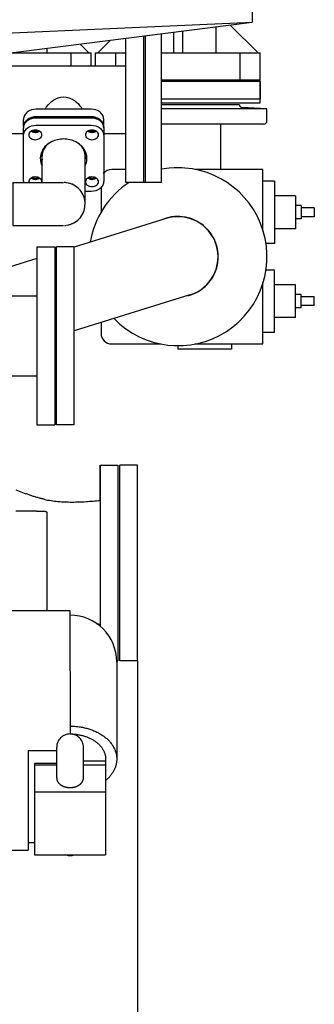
# Model space of a CAD drawing. Header units: millimetres. Extents: x 0 to 1189, y 0 to 841.
# Tile 136 of 147: x 816 to 829, y 71 to 115. Entities that reach past the tile are written whole.
import ezdxf
from ezdxf.enums import TextEntityAlignment as Align

# ---------------------------------------------------------------- set-up
doc = ezdxf.new("R2010")
doc.units = ezdxf.units.MM
doc.header["$LTSCALE"] = 65.395
doc.linetypes.add('PHANTOM', pattern=[0.8, 0.45, -0.05, 0.1, -0.05, 0.1, -0.05])
doc.layers.get('0').update_dxf_attribs({"linetype": 'CONTINUOUS'})
for name, color, linetype in [('0006_725700_27_SIMPLE1_X_PBL757', 7, 'CONTINUOUS'), ('25007_060000_TLKGS_KGS_V_ABL588', 7, 'CONTINUOUS'), ('25007_153202_13_ABL774', 7, 'CONTINUOUS'), ('25007_153202_13_T1_PBL781', 7, 'CONTINUOUS'), ('25007_153202_18_ABL709', 7, 'CONTINUOUS'), ('25007_153202_18_T3_PBL842', 7, 'CONTINUOUS'), ('BOGEN-S-3D-90-48_3X2_6_PBL762', 7, 'CONTINUOUS'), ('E1514-FF-DN65-PN16X2_PBL772', 7, 'CONTINUOUS'), ('EN1092-1-05A-DN65-PN16-4_PBL773', 7, 'CONTINUOUS'), ('links_4_VBL576', 7, 'CONTINUOUS'), ('N4011-C90X49_PBL771', 7, 'CONTINUOUS'), ('N4011-C90X49_PBL783', 7, 'CONTINUOUS'), ('N4251-B90X57_PBL782', 7, 'CONTINUOUS')]:
    doc.layers.add(name, color=color, linetype=linetype)
doc.styles.get("Standard").update_dxf_attribs({"font": 'txt', "width": 0.6})
doc.dimstyles.new('DIMSTYLE_2', dxfattribs={"dimtxt": 3.5, "dimasz": 3.5, "dimexe": 1.8, "dimexo": 0, "dimgap": 0.875, "dimtad": 1, "dimlfac": 25, "dimdsep": 46, "dimtxsty": 'STANDARD', "dimblk": '_FILLED', "dimblk1": '_FILLED', "dimblk2": '_FILLED', "dimcen": 0.09, "dimadec": 0, "dimazin": 0, "dimtp": 2, "dimtm": 2, "dimtfac": 1, "dimtofl": 0, "dimtmove": 0, "dimatfit": 3, "dimldrblk": '_FILLED', "dimfxl": 1, "dimtolj": 1, "dimarcsym": 0})

# ---------------------------------------------------------------- blocks, each defined once
blk = doc.blocks.new('_FILLED')
at = {"color": 0, "linetype": 'BYBLOCK'}
blk.add_solid([(0, 0), (-1, 0.167), (-1, -0.167)], dxfattribs=at)
blk = doc.blocks.new('*D6')
at = {"color": 2, "linetype": 'CONTINUOUS'}
for p, q in [((821.2, 86.448), (821.2, 27.8)), ((650, 71.6), (650, 27.8)), ((650, 29.6), (735.6, 29.6)), ((821.2, 29.6), (735.6, 29.6))]:
    blk.add_line(p, q, dxfattribs=at)
at = {"color": 2, "linetype": 'CONTINUOUS', "xscale": 3.5, "yscale": 3.5, "zscale": 3.5, "rotation": 180}
blk.add_blockref('_FILLED', (650, 29.6), dxfattribs=at)
at = {"color": 2, "linetype": 'CONTINUOUS', "xscale": 3.5, "yscale": 3.5, "zscale": 3.5}
blk.add_blockref('_FILLED', (821.2, 29.6), dxfattribs=at)
at = {"color": 2, "linetype": 'CONTINUOUS', "width": 0.690476}
blk.add_text('4280', height=3.5, dxfattribs=at).set_placement((735.6, 30.475), align=Align.CENTER)
blk = doc.blocks.new('BOGEN-S-3D-90-48_3X2_6_PBL762', base_point=(816.816, 106.99))
at = {"layer": 'BOGEN-S-3D-90-48_3X2_6_PBL762', "color": 7, "linetype": 'CONTINUOUS'}
for p, q in [((815.6, 107.956), (817.88, 107.956)), ((815.6, 107.956), (815.6, 106.024)), ((815.6, 106.024), (817.88, 106.024))]:
    blk.add_line(p, q, dxfattribs=at)
blk.add_arc((817.88, 106.99), 0.966, 279.0866, 88.2286, dxfattribs=at)
blk = doc.blocks.new('N4011-C90X49_PBL771', base_point=(817.88, 109.211))
at = {"layer": 'N4011-C90X49_PBL771', "color": 7, "linetype": 'CONTINUOUS'}
for p, q in [((816.64, 110.871), (819.12, 110.871)), ((816.08, 108.015), (816.08, 110.406)), ((816.64, 110.535), (819.12, 110.535)), ((819.68, 110.406), (819.68, 108.015)), ((819.12, 107.551), (818.846, 107.551))]:
    blk.add_line(p, q, dxfattribs=at)
for centre, radius, start, end in [((816.466, 110.406), 0.386, 173.3642, 179.9937), ((816.468, 110.406), 0.388, 172.2602, 173.3647), ((819.292, 110.406), 0.388, 6.6353, 7.7398), ((819.294, 110.406), 0.386, 0.0063, 6.6358), ((817.83, 108.893), 1.021, 117.9447, 118.8294), ((817.93, 108.893), 1.021, 61.167, 62.0553), ((817.579, 109.11), 0.679, 180.0309, 191.3129), ((817.589, 109.381), 0.69, 191.4697, 194.1727), ((818.171, 109.381), 0.69, 345.8273, 348.5303), ((818.181, 109.11), 0.679, 348.6871, 359.9691), ((816.467, 108.015), 0.387, 180.0144, 188.7788), ((816.521, 107.988), 0.194, 180.0181, 189.4658), ((816.694, 107.988), 0.194, 350.5342, 359.9819)]:
    blk.add_arc(centre, radius, start, end, dxfattribs=at)
for points, knots in [([(816.084, 110.458), (816.091, 110.515), (816.134, 110.629), (816.309, 110.812), (816.51, 110.871), (816.64, 110.871)], [0, 0, 0, 0, 0.230241, 0.474712, 1, 1, 1, 1]), ([(819.12, 110.871), (819.25, 110.871), (819.451, 110.812), (819.626, 110.629), (819.669, 110.515), (819.676, 110.458)], [0, 0, 0, 0, 0.525288, 0.769759, 1, 1, 1, 1]), ([(816.08, 110.071), (816.08, 110.132), (816.112, 110.259), (816.285, 110.468), (816.5, 110.535), (816.64, 110.535)], [0, 0, 0, 0, 0.229869, 0.473251, 1, 1, 1, 1]), ([(816.327, 110.098), (816.327, 110.159), (816.4, 110.291), (816.537, 110.33), (816.607, 110.33)], [0, 0, 0, 0, 0.467097, 1, 1, 1, 1]), ([(816.607, 110.201), (816.589, 110.201), (816.521, 110.207), (816.454, 110.234), (816.414, 110.266)], [0, 0, 0, 0, 0.258489, 1, 1, 1, 1]), ([(816.607, 110.33), (816.677, 110.33), (816.815, 110.291), (816.887, 110.159), (816.887, 110.098)], [0, 0, 0, 0, 0.532903, 1, 1, 1, 1]), ([(816.801, 110.266), (816.788, 110.255), (816.73, 110.218), (816.659, 110.201), (816.607, 110.201)], [0, 0, 0, 0, 0.242755, 1, 1, 1, 1]), ([(818.873, 110.098), (818.873, 110.159), (818.945, 110.291), (819.083, 110.33), (819.153, 110.33)], [0, 0, 0, 0, 0.467097, 1, 1, 1, 1]), ([(819.153, 110.201), (819.135, 110.201), (819.067, 110.207), (818.999, 110.234), (818.959, 110.266)], [0, 0, 0, 0, 0.258489, 1, 1, 1, 1]), ([(819.12, 110.535), (819.26, 110.535), (819.475, 110.468), (819.648, 110.259), (819.68, 110.132), (819.68, 110.071)], [0, 0, 0, 0, 0.526749, 0.770131, 1, 1, 1, 1]), ([(819.153, 110.33), (819.223, 110.33), (819.36, 110.291), (819.433, 110.159), (819.433, 110.098)], [0, 0, 0, 0, 0.532903, 1, 1, 1, 1]), ([(819.346, 110.266), (819.333, 110.255), (819.275, 110.218), (819.205, 110.201), (819.153, 110.201)], [0, 0, 0, 0, 0.242755, 1, 1, 1, 1]), ([(816.607, 109.866), (816.537, 109.866), (816.4, 109.905), (816.327, 110.037), (816.327, 110.098)], [0, 0, 0, 0, 0.532903, 1, 1, 1, 1]), ([(816.887, 110.098), (816.887, 110.037), (816.815, 109.905), (816.677, 109.866), (816.607, 109.866)], [0, 0, 0, 0, 0.467097, 1, 1, 1, 1]), ([(819.153, 109.866), (819.083, 109.866), (818.945, 109.905), (818.873, 110.037), (818.873, 110.098)], [0, 0, 0, 0, 0.532903, 1, 1, 1, 1]), ([(819.433, 110.098), (819.433, 110.037), (819.36, 109.905), (819.223, 109.866), (819.153, 109.866)], [0, 0, 0, 0, 0.467097, 1, 1, 1, 1]), ([(817.337, 109.788), (817.192, 109.715), (816.936, 109.51), (816.831, 109.192), (816.831, 109.043)], [0, 0, 0, 0, 0.521301, 1, 1, 1, 1]), ([(817.338, 109.787), (817.211, 109.717), (816.99, 109.527), (816.9, 109.244), (816.9, 109.11)], [0, 0, 0, 0, 0.520089, 1, 1, 1, 1]), ([(818.86, 109.11), (818.86, 109.244), (818.77, 109.527), (818.549, 109.717), (818.422, 109.787)], [0, 0, 0, 0, 0.479913, 1, 1, 1, 1]), ([(818.929, 109.043), (818.929, 109.192), (818.824, 109.51), (818.568, 109.715), (818.423, 109.788)], [0, 0, 0, 0, 0.478699, 1, 1, 1, 1]), ([(816.831, 109.043), (816.831, 108.956), (816.853, 108.838), (816.9, 108.732), (816.913, 108.705)], [0, 0, 0, 0, 0.745435, 1, 1, 1, 1]), ([(818.847, 108.705), (818.86, 108.732), (818.907, 108.838), (818.929, 108.956), (818.929, 109.043)], [0, 0, 0, 0, 0.254565, 1, 1, 1, 1]), ([(816.327, 107.988), (816.327, 108.049), (816.4, 108.181), (816.537, 108.22), (816.607, 108.22)], [0, 0, 0, 0, 0.467097, 1, 1, 1, 1]), ([(816.607, 108.091), (816.589, 108.091), (816.521, 108.096), (816.454, 108.124), (816.414, 108.155)], [0, 0, 0, 0, 0.258489, 1, 1, 1, 1]), ([(816.607, 108.22), (816.677, 108.22), (816.815, 108.181), (816.887, 108.049), (816.887, 107.988)], [0, 0, 0, 0, 0.532903, 1, 1, 1, 1]), ([(816.801, 108.155), (816.788, 108.145), (816.73, 108.107), (816.659, 108.091), (816.607, 108.091)], [0, 0, 0, 0, 0.242755, 1, 1, 1, 1]), ([(818.873, 107.988), (818.873, 108.049), (818.945, 108.181), (819.083, 108.22), (819.153, 108.22)], [0, 0, 0, 0, 0.467097, 1, 1, 1, 1]), ([(819.153, 108.091), (819.135, 108.091), (819.067, 108.096), (818.999, 108.124), (818.959, 108.155)], [0, 0, 0, 0, 0.258489, 1, 1, 1, 1]), ([(819.153, 108.22), (819.223, 108.22), (819.36, 108.181), (819.433, 108.049), (819.433, 107.988)], [0, 0, 0, 0, 0.532903, 1, 1, 1, 1]), ([(819.346, 108.155), (819.333, 108.145), (819.275, 108.107), (819.205, 108.091), (819.153, 108.091)], [0, 0, 0, 0, 0.242755, 1, 1, 1, 1]), ([(819.153, 107.756), (819.083, 107.756), (818.945, 107.795), (818.873, 107.927), (818.873, 107.988)], [0, 0, 0, 0, 0.532903, 1, 1, 1, 1]), ([(819.68, 108.015), (819.68, 107.954), (819.648, 107.827), (819.475, 107.618), (819.26, 107.551), (819.12, 107.551)], [0, 0, 0, 0, 0.229869, 0.473251, 1, 1, 1, 1]), ([(819.433, 107.988), (819.433, 107.927), (819.36, 107.795), (819.223, 107.756), (819.153, 107.756)], [0, 0, 0, 0, 0.467097, 1, 1, 1, 1])]:
    blk.add_open_spline(points, degree=3, knots=knots, dxfattribs=at)
blk.add_open_spline([(818.423, 109.788), (818.257, 109.871), (817.88, 109.955), (817.503, 109.871), (817.337, 109.788)], degree=3, dxfattribs=at)
blk = doc.blocks.new('25007_153202_18_T3_PBL842', base_point=(817.88, 107.676))
at = {"layer": '25007_153202_18_T3_PBL842', "color": 7, "linetype": 'CONTINUOUS'}
for p, q in [((816.914, 107.956), (816.914, 109.155)), ((816.937, 109.327), (816.937, 109.328)), ((818.823, 109.328), (818.823, 109.327)), ((818.846, 106.99), (818.846, 109.155))]:
    blk.add_line(p, q, dxfattribs=at)
for centre, radius, start, end in [((817.588, 109.154), 0.674, 165.1384, 179.9304), ((818.172, 109.154), 0.674, 0.0696, 14.8616), ((817.88, 106.99), 0.966, 81.9046, 88.0373), ((817.88, 106.99), 0.966, 59.7102, 75.9261), ((817.88, 106.99), 0.966, 43.3089, 58.777), ((817.88, 106.99), 0.966, 23.3184, 39.4475), ((817.88, 106.99), 0.966, 6.7593, 21.4878), ((817.88, 106.99), 0.966, 338.5122, 353.2407), ((817.88, 106.99), 0.966, 301.223, 316.6911), ((817.88, 106.99), 0.966, 320.5525, 336.6816), ((817.88, 106.99), 0.966, 271.9627, 278.0954), ((817.88, 106.99), 0.966, 284.0739, 300.2898)]:
    blk.add_arc(centre, radius, start, end, dxfattribs=at)
blk = doc.blocks.new('25007_153202_18_ABL709', base_point=(812.08, 95.65))
at = {"layer": '25007_153202_18_T3_PBL842'}
blk.add_blockref('25007_153202_18_T3_PBL842', (817.88, 107.676), dxfattribs=at)
at = {"layer": 'BOGEN-S-3D-90-48_3X2_6_PBL762'}
blk.add_blockref('BOGEN-S-3D-90-48_3X2_6_PBL762', (816.816, 106.99), dxfattribs=at)
at = {"layer": 'N4011-C90X49_PBL771'}
blk.add_blockref('N4011-C90X49_PBL771', (817.88, 109.211), dxfattribs=at)
blk = doc.blocks.new('E1514-FF-DN65-PN16X2_PBL772', base_point=(821.52, 111.258))
at = {"layer": 'E1514-FF-DN65-PN16X2_PBL772', "color": 7, "linetype": 'CONTINUOUS'}
for p, q in [((821.48, 107.96), (821.48, 114.545)), ((821.56, 107.96), (821.56, 114.555)), ((821.56, 107.96), (821.48, 107.96))]:
    blk.add_line(p, q, dxfattribs=at)
blk = doc.blocks.new('EN1092-1-05A-DN65-PN16-4_PBL773', base_point=(821.92, 111.303))
at = {"layer": 'EN1092-1-05A-DN65-PN16-4_PBL773', "color": 7, "linetype": 'CONTINUOUS'}
for p, q in [((821.56, 107.96), (821.56, 114.555)), ((822.28, 107.96), (822.28, 114.646)), ((822.28, 107.96), (821.56, 107.96))]:
    blk.add_line(p, q, dxfattribs=at)
blk = doc.blocks.new('EN1092-1-01A-DN65_PN16-77_5_PBL775', base_point=(821.08, 111.253))
at = {"layer": 'EN1092-1-01A-DN65_PN16-77_5_PBL775', "color": 7, "linetype": 'CONTINUOUS'}
for p, q in [((820.68, 107.96), (820.68, 114.444)), ((821.48, 107.96), (821.48, 114.545)), ((821.48, 107.96), (820.68, 107.96))]:
    blk.add_line(p, q, dxfattribs=at)
blk = doc.blocks.new('25007_153202_13_T1_PBL781', base_point=(816.88, 111.66))
at = {"layer": '25007_153202_13_T1_PBL781', "color": 7, "linetype": 'CONTINUOUS'}
for p, q in [((820.68, 113.182), (813.08, 113.182)), ((816.08, 110.138), (813.08, 110.138)), ((820.68, 110.138), (819.68, 110.138))]:
    blk.add_line(p, q, dxfattribs=at)
for points, knots in [([(817.043, 111.252), (817.066, 111.293), (817.167, 111.449), (817.305, 111.584), (817.423, 111.66)], [0, 0, 0, 0, 0.247876, 1, 1, 1, 1]), ([(818.337, 111.66), (818.377, 111.634), (818.526, 111.522), (818.648, 111.374), (818.717, 111.252)], [0, 0, 0, 0, 0.252596, 1, 1, 1, 1])]:
    blk.add_open_spline(points, degree=3, knots=knots, dxfattribs=at)
for points in [[(817.423, 111.66), (817.557, 111.747), (817.72, 111.803), (817.88, 111.803)], [(817.88, 111.803), (818.04, 111.803), (818.203, 111.747), (818.337, 111.66)]]:
    blk.add_open_spline(points, degree=3, dxfattribs=at)
blk = doc.blocks.new('N4011-C90X49_PBL783', base_point=(817.88, 109.693))
at = {"layer": 'N4011-C90X49_PBL783', "color": 7, "linetype": 'CONTINUOUS'}
for p, q in [((819.12, 111.251), (816.64, 111.251)), ((816.08, 110.451), (816.08, 110.787)), ((819.12, 110.915), (816.64, 110.915)), ((819.68, 110.451), (819.68, 110.787))]:
    blk.add_line(p, q, dxfattribs=at)
for centre, radius, start, end in [((816.607, 110.584), 0.338, 268.5075, 271.4925), ((819.153, 110.584), 0.338, 268.5075, 271.4925), ((817.593, 109.427), 0.694, 193.4503, 195.3837), ((816.607, 108.474), 0.338, 268.5075, 271.4925), ((819.153, 108.474), 0.338, 268.5075, 271.4925)]:
    blk.add_arc(centre, radius, start, end, dxfattribs=at)
for points, knots in [([(816.64, 111.251), (816.5, 111.251), (816.285, 111.183), (816.112, 110.975), (816.08, 110.848), (816.08, 110.787)], [0, 0, 0, 0, 0.526749, 0.770131, 1, 1, 1, 1]), ([(819.68, 110.787), (819.68, 110.848), (819.648, 110.975), (819.475, 111.183), (819.26, 111.251), (819.12, 111.251)], [0, 0, 0, 0, 0.229869, 0.473251, 1, 1, 1, 1]), ([(816.64, 110.915), (816.5, 110.915), (816.285, 110.848), (816.112, 110.639), (816.08, 110.512), (816.08, 110.451)], [0, 0, 0, 0, 0.526749, 0.770131, 1, 1, 1, 1]), ([(819.68, 110.451), (819.68, 110.512), (819.648, 110.639), (819.475, 110.848), (819.26, 110.915), (819.12, 110.915)], [0, 0, 0, 0, 0.229869, 0.473251, 1, 1, 1, 1])]:
    blk.add_open_spline(points, degree=3, knots=knots, dxfattribs=at)
for points in [[(816.447, 110.288), (816.492, 110.262), (816.546, 110.248), (816.598, 110.246)], [(816.616, 110.246), (816.668, 110.248), (816.722, 110.262), (816.768, 110.288)], [(818.992, 110.288), (819.038, 110.262), (819.092, 110.248), (819.144, 110.246)], [(819.162, 110.246), (819.214, 110.248), (819.268, 110.262), (819.313, 110.288)], [(816.447, 108.178), (816.492, 108.151), (816.546, 108.137), (816.598, 108.136)], [(816.616, 108.136), (816.668, 108.137), (816.722, 108.151), (816.768, 108.178)], [(818.992, 108.178), (819.038, 108.151), (819.092, 108.137), (819.144, 108.136)], [(819.162, 108.136), (819.214, 108.137), (819.268, 108.151), (819.313, 108.178)]]:
    blk.add_open_spline(points, degree=3, dxfattribs=at)
blk = doc.blocks.new('25007_153202_13_ABL774', base_point=(817.28, 111.253))
at = {"layer": '25007_153202_13_T1_PBL781'}
blk.add_blockref('25007_153202_13_T1_PBL781', (816.88, 111.66), dxfattribs=at)
at = {"layer": 'EN1092-1-01A-DN65_PN16-77_5_PBL775'}
blk.add_blockref('EN1092-1-01A-DN65_PN16-77_5_PBL775', (821.08, 111.253), dxfattribs=at)
at = {"layer": 'N4011-C90X49_PBL783'}
blk.add_blockref('N4011-C90X49_PBL783', (817.88, 109.693), dxfattribs=at)
blk = doc.blocks.new('N4251-B90X57_PBL782', base_point=(817.88, 109.503))
at = {"layer": 'N4251-B90X57_PBL782', "color": 7, "linetype": 'CONTINUOUS'}
for p, q in [((816.64, 110.915), (819.12, 110.915)), ((816.64, 110.871), (819.12, 110.871)), ((816.08, 110.451), (816.08, 110.406)), ((819.68, 110.451), (819.68, 110.406))]:
    blk.add_line(p, q, dxfattribs=at)
for centre, radius, start, end in [((816.466, 110.406), 0.386, 173.3642, 179.9937), ((816.468, 110.406), 0.388, 172.2602, 173.3647), ((819.292, 110.406), 0.388, 6.6353, 7.7398), ((819.294, 110.406), 0.386, 0.0063, 6.6358), ((816.607, 110.539), 0.338, 268.5076, 271.4924), ((819.153, 110.539), 0.338, 268.5076, 271.4924), ((816.607, 108.429), 0.338, 268.5076, 271.4924), ((819.153, 108.429), 0.338, 268.5076, 271.4924)]:
    blk.add_arc(centre, radius, start, end, dxfattribs=at)
for points, knots in [([(816.08, 110.451), (816.08, 110.512), (816.112, 110.639), (816.285, 110.848), (816.5, 110.915), (816.64, 110.915)], [0, 0, 0, 0, 0.229869, 0.473251, 1, 1, 1, 1]), ([(816.084, 110.458), (816.091, 110.515), (816.134, 110.629), (816.309, 110.812), (816.51, 110.871), (816.64, 110.871)], [0, 0, 0, 0, 0.230241, 0.474712, 1, 1, 1, 1]), ([(819.12, 110.915), (819.26, 110.915), (819.475, 110.848), (819.648, 110.639), (819.68, 110.512), (819.68, 110.451)], [0, 0, 0, 0, 0.526749, 0.770131, 1, 1, 1, 1]), ([(819.12, 110.871), (819.25, 110.871), (819.451, 110.812), (819.626, 110.629), (819.669, 110.515), (819.676, 110.458)], [0, 0, 0, 0, 0.525288, 0.769759, 1, 1, 1, 1]), ([(816.598, 110.202), (816.581, 110.202), (816.516, 110.209), (816.452, 110.235), (816.414, 110.266)], [0, 0, 0, 0, 0.258433, 1, 1, 1, 1]), ([(816.801, 110.266), (816.788, 110.256), (816.733, 110.22), (816.666, 110.203), (816.616, 110.202)], [0, 0, 0, 0, 0.242772, 1, 1, 1, 1]), ([(819.144, 110.202), (819.127, 110.202), (819.062, 110.209), (818.998, 110.235), (818.959, 110.266)], [0, 0, 0, 0, 0.258433, 1, 1, 1, 1]), ([(819.346, 110.266), (819.334, 110.256), (819.278, 110.22), (819.211, 110.203), (819.162, 110.202)], [0, 0, 0, 0, 0.242772, 1, 1, 1, 1]), ([(816.598, 108.091), (816.581, 108.092), (816.516, 108.098), (816.452, 108.125), (816.414, 108.155)], [0, 0, 0, 0, 0.258433, 1, 1, 1, 1]), ([(816.801, 108.155), (816.788, 108.145), (816.733, 108.109), (816.666, 108.093), (816.616, 108.091)], [0, 0, 0, 0, 0.242772, 1, 1, 1, 1]), ([(819.144, 108.091), (819.127, 108.092), (819.062, 108.098), (818.998, 108.125), (818.959, 108.155)], [0, 0, 0, 0, 0.258433, 1, 1, 1, 1]), ([(819.346, 108.155), (819.334, 108.145), (819.278, 108.109), (819.211, 108.093), (819.162, 108.091)], [0, 0, 0, 0, 0.242772, 1, 1, 1, 1])]:
    blk.add_open_spline(points, degree=3, knots=knots, dxfattribs=at)
for points in [[(816.767, 110.288), (816.72, 110.26), (816.607, 110.232), (816.495, 110.26), (816.447, 110.288)], [(819.313, 110.288), (819.265, 110.26), (819.153, 110.232), (819.04, 110.26), (818.993, 110.288)], [(816.767, 108.178), (816.72, 108.15), (816.607, 108.122), (816.495, 108.15), (816.447, 108.178)], [(819.313, 108.178), (819.265, 108.15), (819.153, 108.122), (819.04, 108.15), (818.993, 108.178)]]:
    blk.add_open_spline(points, degree=3, dxfattribs=at)
blk = doc.blocks.new('8M25C_GENSET_STD_VERROHRUNG_ABL581', base_point=(792.04, 86.485))
at = {"layer": '25007_153202_13_ABL774'}
blk.add_blockref('25007_153202_13_ABL774', (817.28, 111.253), dxfattribs=at)
at = {"layer": '25007_153202_18_ABL709'}
blk.add_blockref('25007_153202_18_ABL709', (812.08, 95.65), dxfattribs=at)
at = {"layer": 'E1514-FF-DN65-PN16X2_PBL772'}
blk.add_blockref('E1514-FF-DN65-PN16X2_PBL772', (821.52, 111.258), dxfattribs=at)
at = {"layer": 'EN1092-1-05A-DN65-PN16-4_PBL773'}
blk.add_blockref('EN1092-1-05A-DN65-PN16-4_PBL773', (821.92, 111.303), dxfattribs=at)
at = {"layer": 'N4251-B90X57_PBL782'}
blk.add_blockref('N4251-B90X57_PBL782', (817.88, 109.503), dxfattribs=at)
blk = doc.blocks.new('25007_641000_05_SIMPLE1_T3_E_PBL599', base_point=(813.271, 90.85))
at = {"layer": '25007_641000_05_SIMPLE1_T3_E_PBL599', "color": 8, "linetype": 'PHANTOM'}
for p, q in [((819.519, 94.526), (819.52, 95.25)), ((819.52, 95.25), (820.32, 95.25)), ((819.52, 95.25), (819.52, 94.526)), ((820.32, 95.25), (820.32, 94.423)), ((819.519, 94.525), (819.519, 94.526)), ((819.52, 93.826), (819.519, 94.525)), ((819.52, 94.526), (819.521, 93.962)), ((820.32, 94.423), (820.321, 93.826)), ((815.732, 94.138), (816.178, 93.963)), ((819.521, 93.962), (819.521, 93.826)), ((819.519, 93.661), (819.519, 93.826)), ((819.52, 93.827), (819.52, 93.826)), ((819.52, 93.661), (819.521, 92.577)), ((819.521, 93.826), (819.521, 91.98)), ((820.321, 93.826), (820.321, 91.877)), ((816.481, 93.169), (815.732, 93.169)), ((817.12, 93.133), (817.121, 89.209)), ((819.521, 91.98), (819.521, 91.877)), ((819.521, 91.877), (819.522, 89.822)), ((820.321, 91.877), (820.322, 89.822)), ((819.522, 89.822), (819.522, 89.122)), ((820.322, 89.822), (820.322, 89.72)), ((820.322, 89.72), (820.322, 87.874)), ((817.121, 89.209), (817.121, 88.716)), ((819.522, 89.122), (819.522, 88.1)), ((819.521, 88.905), (819.521, 88.1)), ((819.344, 88.132), (819.521, 88.1)), ((819.52, 87.995), (819.52, 88.1)), ((819.522, 88.1), (819.522, 87.994)), ((820.322, 87.874), (820.322, 87.174)), ((820.322, 87.174), (820.321, 86.45)), ((820.264, 86.45), (820.321, 86.45))]:
    blk.add_line(p, q, dxfattribs=at)
for points, knots in [([(817.008, 93.71), (816.936, 93.726), (816.655, 93.795), (816.379, 93.885), (816.178, 93.963)], [0, 0, 0, 0, 0.253481, 1, 1, 1, 1]), ([(817.008, 93.71), (817.415, 93.616), (818.262, 93.558), (819.1, 93.617), (819.52, 93.661)], [0, 0, 0, 0, 0.49746, 1, 1, 1, 1]), ([(817.12, 93.133), (817.12, 93.143), (817.077, 93.152), (817.029, 93.159), (816.948, 93.163), (816.83, 93.167), (816.673, 93.169), (816.545, 93.169), (816.481, 93.169)], [0, 0, 0, 0, 0.045778, 0.144713, 0.270118, 0.407607, 0.698811, 1, 1, 1, 1])]:
    blk.add_open_spline(points, degree=3, knots=knots, dxfattribs=at)
blk = doc.blocks.new('25007_641000_05_SIMPLE1_T2_E_PBL601', base_point=(814.357, 83.673))
at = {"layer": '25007_641000_05_SIMPLE1_T2_E_PBL601', "color": 8, "linetype": 'PHANTOM'}
for p, q in [((808.84, 90.18), (808.446, 90.092)), ((811.16, 90.18), (808.84, 90.18)), ((808.84, 90.18), (808.841, 89.391)), ((813.158, 89.735), (811.16, 90.18)), ((811.16, 90.18), (811.161, 89.39)), ((809.218, 89.39), (814.686, 89.391)), ((814.686, 89.391), (814.687, 88.243)), ((814.687, 88.716), (818.166, 88.716)), ((818.166, 88.716), (818.166, 88.238)), ((814.687, 88.243), (814.688, 84.565)), ((818.166, 88.238), (818.168, 83.717)), ((820.266, 86.398), (820.268, 82.027)), ((814.688, 84.565), (814.689, 81.454)), ((818.168, 83.717), (818.169, 83.155)), ((816.289, 82.411), (817.569, 82.411)), ((816.289, 82.411), (816.289, 81.454)), ((817.569, 81.171), (817.569, 82.557)), ((818.769, 81.172), (818.769, 82.557)), ((818.769, 81.955), (819.769, 81.955)), ((819.768, 82.027), (819.768, 81.955)), ((819.769, 81.955), (819.769, 80.555)), ((808.844, 81.583), (811.164, 81.583)), ((808.844, 81.583), (808.844, 81.15)), ((811.164, 81.583), (811.164, 80.873)), ((817.569, 81.831), (816.569, 81.831)), ((816.569, 81.831), (816.569, 80.554)), ((816.569, 81.771), (817.569, 81.771)), ((816.569, 81.672), (816.569, 78.702)), ((818.769, 81.771), (819.769, 81.771)), ((814.689, 81.454), (814.689, 80.17)), ((816.289, 81.454), (816.289, 77.93)), ((819.771, 81.068), (819.771, 81.067)), ((811.164, 80.873), (810.48, 80.873)), ((811.96, 80.696), (811.164, 80.873)), ((813.162, 80.428), (812.84, 80.5)), ((813.609, 80.174), (813.609, 80.17)), ((816.569, 80.554), (819.769, 80.555)), ((816.569, 80.554), (816.569, 77.726)), ((819.769, 80.555), (819.769, 77.727)), ((813.609, 79.021), (813.609, 79.21)), ((814.689, 79.21), (814.689, 79.021)), ((814.689, 79.021), (814.689, 78.314)), ((813.609, 77.339), (813.609, 78.314)), ((814.689, 78.314), (814.689, 77.929)), ((814.689, 77.929), (816.289, 77.93)), ((814.689, 77.929), (814.689, 77.167)), ((816.289, 78.282), (816.569, 78.282)), ((816.569, 77.726), (819.769, 77.727)), ((813.608, 77.166), (814.689, 77.167))]:
    blk.add_line(p, q, dxfattribs=at)
for centre, radius, start, end in [((818.166, 86.397), 2.1, 0.0231, 90.0026), ((818.169, 82.557), 0.6, 0.0231, 180), ((813.289, 77.339), 0.32, 356.8574, 359.9984)]:
    blk.add_arc(centre, radius, start, end, dxfattribs=at)
for centre, major_axis, ratio, start_param, end_param in [((800.533, 81.791), (12.417, 2.908), 0.211937, -0.930449, -0.888281), ((819.473, 81.795), (12.417, -2.903), 0.211933, -2.253214, -2.110589), ((819.473, 81.795), (12.417, -2.903), 0.211933, -2.084024, -2.053698)]:
    blk.add_ellipse(centre, major_axis=major_axis, ratio=ratio, start_param=start_param, end_param=end_param, dxfattribs=at)
for points, knots in [([(813.593, 89.392), (813.57, 89.476), (813.443, 89.638), (813.26, 89.712), (813.158, 89.735)], [0, 0, 0, 0, 0.456036, 1, 1, 1, 1]), ([(818.168, 83.511), (818.439, 83.511), (818.964, 83.44), (819.651, 83.13), (820.14, 82.646), (820.268, 82.224), (820.268, 82.027)], [0, 0, 0, 0, 0.28799, 0.555365, 0.790545, 1, 1, 1, 1]), ([(818.169, 83.157), (818.375, 83.157), (818.774, 83.104), (819.298, 82.867), (819.671, 82.499), (819.768, 82.177), (819.768, 82.027)], [0, 0, 0, 0, 0.287991, 0.555364, 0.790543, 1, 1, 1, 1]), ([(820.268, 82.027), (820.268, 81.852), (820.169, 81.478), (819.92, 81.192), (819.771, 81.068)], [0, 0, 0, 0, 0.475582, 1, 1, 1, 1]), ([(817.569, 81.171), (817.569, 81.115), (817.606, 80.994), (817.745, 80.856), (817.942, 80.767), (818.169, 80.737), (818.396, 80.767), (818.593, 80.856), (818.733, 80.995), (818.769, 81.115), (818.769, 81.172)], [0, 0, 0, 0, 0.104749, 0.222358, 0.356052, 0.500032, 0.644004, 0.777676, 0.895262, 1, 1, 1, 1]), ([(813.609, 80.174), (813.609, 80.307), (813.52, 80.581), (813.293, 80.765), (813.162, 80.812)], [0, 0, 0, 0, 0.488665, 1, 1, 1, 1]), ([(813.56, 80.171), (813.542, 80.202), (813.441, 80.329), (813.283, 80.401), (813.162, 80.428)], [0, 0, 0, 0, 0.226393, 1, 1, 1, 1])]:
    blk.add_open_spline(points, degree=3, knots=knots, dxfattribs=at)
blk.add_open_spline([(818.354, 77.725), (818.251, 77.658), (818.088, 77.658), (817.984, 77.725)], degree=3, dxfattribs=at)
blk = doc.blocks.new('25007_641000_05_SIMPLE1_T5_E_PBL722', base_point=(820.8, 90.848))
at = {"layer": '25007_641000_05_SIMPLE1_T5_E_PBL722', "color": 8, "linetype": 'PHANTOM'}
for p, q in [((821.2, 95.248), (820.4, 95.248)), ((820.4, 86.448), (820.4, 95.248)), ((821.2, 86.448), (821.2, 95.248)), ((821.2, 86.448), (820.4, 86.448))]:
    blk.add_line(p, q, dxfattribs=at)
blk = doc.blocks.new('25007_641000_05_SIMPLE1_E_ABL585', base_point=(794.234, 101.1))
at = {"layer": '25007_641000_05_SIMPLE1_T2_E_PBL601'}
blk.add_blockref('25007_641000_05_SIMPLE1_T2_E_PBL601', (814.357, 83.673), dxfattribs=at)
at = {"layer": '25007_641000_05_SIMPLE1_T3_E_PBL599'}
blk.add_blockref('25007_641000_05_SIMPLE1_T3_E_PBL599', (813.271, 90.85), dxfattribs=at)
at = {"layer": '25007_641000_05_SIMPLE1_T5_E_PBL722'}
blk.add_blockref('25007_641000_05_SIMPLE1_T5_E_PBL722', (820.8, 90.848), dxfattribs=at)
blk = doc.blocks.new('25007_728000_05_SIMPLE1_T1_F_PBL721', base_point=(811.35, 127.12))
at = {"layer": '25007_728000_05_SIMPLE1_T1_F_PBL721', "color": 7, "linetype": 'CONTINUOUS'}
for p in [(826.36, 118), (801.6, 112.04), (801.6, 114.08)]:
    blk.add_line(p, (826.36, 115.16), dxfattribs=at)
blk = doc.blocks.new('25007_728000_05_SIMPLE1_F_ABL678', base_point=(794.24, 106.9))
at = {"layer": '25007_728000_05_SIMPLE1_T1_F_PBL721'}
blk.add_blockref('25007_728000_05_SIMPLE1_T1_F_PBL721', (811.35, 127.12), dxfattribs=at)
blk = doc.blocks.new('25007_833200_01_SIMPLE1_T1_X_PBL748', base_point=(817.08, 101.0584))
at = {"layer": '25007_833200_01_SIMPLE1_T1_X_PBL748', "color": 7, "linetype": 'CONTINUOUS'}
for p, q in [((816.68, 105.0584), (817.48, 105.0584)), ((816.68, 105.0584), (816.68, 97.0584)), ((817.48, 105.0584), (817.48, 97.0584)), ((816.68, 97.0584), (817.48, 97.0584))]:
    blk.add_line(p, q, dxfattribs=at)
blk = doc.blocks.new('25007_831800_06_SIMPLE1_X_T2_PBL753', base_point=(812.68, 101.0584))
at = {"layer": '25007_831800_06_SIMPLE1_X_T2_PBL753', "color": 7, "linetype": 'CONTINUOUS'}
for p, q in [((808.68, 102.8584), (816.68, 102.8584)), ((808.68, 99.2584), (813.24, 99.2584)), ((814.76, 99.2584), (816.68, 99.2584))]:
    blk.add_line(p, q, dxfattribs=at)
blk = doc.blocks.new('25007_831800_06_SIMPLE1_X_T1_PBL825', base_point=(817.431, 103.673))
at = {"layer": '25007_831800_06_SIMPLE1_X_T1_PBL825', "color": 7, "linetype": 'CONTINUOUS'}
for p, q in [((822.485, 106.337), (818.36, 105.053)), ((816.68, 104.531), (811.306, 102.858)), ((817.56, 104.804), (817.48, 104.78)), ((823.555, 102.9), (818.36, 101.283)), ((817.56, 101.034), (817.48, 101.009))]:
    blk.add_line(p, q, dxfattribs=at)
blk.add_arc((823.02, 104.618), 1.8, 287.2856, 107.2856, dxfattribs=at)
blk = doc.blocks.new('25007_833200_01_SIMPLE1_T1_X_PBL2753', base_point=(821.2444, 105.1915))
at = {"layer": '25007_833200_01_SIMPLE1_T1_X_PBL2753', "color": 7, "linetype": 'CONTINUOUS'}
for radius, start, end in [(4, 224.11498, 100.69254), (4, 123.32429, 170.5413), (1.81, 284.35365, 115.1145)]:
    blk.add_arc((823.02, 104.6184), radius, start, end, dxfattribs=at)
blk = doc.blocks.new('25007_831800_06_SIMPLE1_X_ABL742', base_point=(815.717, 102.464))
at = {"layer": '25007_831800_06_SIMPLE1_X_T1_PBL825'}
blk.add_blockref('25007_831800_06_SIMPLE1_X_T1_PBL825', (817.431, 103.673), dxfattribs=at)
at = {"layer": '25007_831800_06_SIMPLE1_X_T2_PBL753'}
blk.add_blockref('25007_831800_06_SIMPLE1_X_T2_PBL753', (812.68, 101.058), dxfattribs=at)
at = {"layer": '25007_833200_01_SIMPLE1_T1_X_PBL2753'}
blk.add_blockref('25007_833200_01_SIMPLE1_T1_X_PBL2753', (821.244, 105.191), dxfattribs=at)
at = {"layer": '25007_833200_01_SIMPLE1_T1_X_PBL748'}
blk.add_blockref('25007_833200_01_SIMPLE1_T1_X_PBL748', (817.08, 101.058), dxfattribs=at)
blk = doc.blocks.new('25007_833200_01_SIMPLE1_T1_X_PBL745', base_point=(817.96, 101.0584))
at = {"layer": '25007_833200_01_SIMPLE1_T1_X_PBL745', "color": 7, "linetype": 'CONTINUOUS'}
for p, q in [((818.36, 105.0584), (817.56, 105.0584)), ((817.56, 97.0584), (817.56, 105.0584)), ((818.36, 97.0584), (818.36, 105.0584)), ((818.36, 97.0584), (817.56, 97.0584))]:
    blk.add_line(p, q, dxfattribs=at)
blk = doc.blocks.new('0006_725700_27_SIMPLE1_X_PBL757', base_point=(824.353, 105.958))
at = {"layer": '0006_725700_27_SIMPLE1_X_PBL757', "color": 7, "linetype": 'CONTINUOUS'}
for p, q in [((822.28, 111.458), (824.94, 111.458)), ((825.78, 111.456), (822.28, 111.456)), ((827.02, 111.273), (822.28, 111.273)), ((824.94, 111.456), (824.94, 111.458)), ((827.02, 111.273), (825.894, 111.332)), ((827.02, 110.738), (827.02, 111.273)), ((826.86, 110.578), (822.28, 110.578)), ((824.94, 108.538), (824.94, 110.578)), ((820.68, 108.538), (820.04, 108.538)), ((826.84, 108.538), (823.772, 108.538)), ((826.84, 105.772), (826.84, 108.538)), ((819.56, 107.728), (819.56, 106.613)), ((827.36, 108.018), (826.84, 108.018)), ((827.36, 108.018), (827.36, 105.218)), ((828.296, 107.358), (827.36, 107.358)), ((828.296, 107.358), (828.296, 105.878)), ((828.556, 106.919), (828.296, 106.919)), ((828.556, 106.919), (828.556, 106.318)), ((829.146, 106.818), (828.556, 106.818)), ((829.146, 106.818), (829.146, 106.418)), ((828.556, 106.318), (828.296, 106.318)), ((829.146, 106.418), (828.556, 106.418)), ((828.296, 105.878), (827.36, 105.878)), ((827.36, 105.218), (826.97, 105.218)), ((827.36, 104.018), (826.97, 104.018)), ((827.36, 101.218), (827.36, 104.018)), ((826.84, 100.698), (826.84, 103.465)), ((828.296, 103.358), (827.36, 103.358)), ((828.296, 101.878), (828.296, 103.358)), ((828.556, 102.919), (828.296, 102.919)), ((828.556, 102.318), (828.556, 102.919)), ((829.146, 102.818), (828.556, 102.818)), ((829.146, 102.418), (829.146, 102.818)), ((828.556, 102.318), (828.296, 102.318)), ((829.146, 102.418), (828.556, 102.418)), ((828.296, 101.878), (827.36, 101.878)), ((819.56, 101.657), (819.56, 101.178)), ((827.36, 101.218), (826.84, 101.218)), ((820.04, 100.698), (822.268, 100.698)), ((823.02, 100.618), (823.02, 100.458)), ((823.772, 100.698), (826.84, 100.698)), ((825.42, 100.698), (825.42, 100.458)), ((825.42, 100.458), (823.02, 100.458))]:
    blk.add_line(p, q, dxfattribs=at)
for centre, radius, start, end in [((825.9, 111.452), 0.12, 178.0571, 267.0002), ((826.86, 110.738), 0.16, 270, 0), ((820.04, 108.058), 0.48, 90, 141.568), ((823.02, 104.618), 4, 87.502, 92.498), ((820.04, 101.178), 0.48, 180, 270), ((823.02, 104.618), 4, 267.502, 272.498)]:
    blk.add_arc(centre, radius, start, end, dxfattribs=at)
blk = doc.blocks.new('25007_833200_01_SIMPLE1_T3_X_PBL784', base_point=(824.5, 112.036))
at = {"layer": '25007_833200_01_SIMPLE1_T3_X_PBL784', "color": 7, "linetype": 'CONTINUOUS'}
for p, q in [((822.28, 112.536), (826.72, 112.536)), ((826.72, 111.536), (826.72, 112.536)), ((822.28, 111.536), (826.72, 111.536))]:
    blk.add_line(p, q, dxfattribs=at)
blk = doc.blocks.new('25007_833200_01_SIMPLE1_X_ABL680', base_point=(795.473, 101.1))
at = {"layer": '0006_725700_27_SIMPLE1_X_PBL757'}
blk.add_blockref('0006_725700_27_SIMPLE1_X_PBL757', (824.353, 105.958), dxfattribs=at)
at = {"layer": '25007_831800_06_SIMPLE1_X_ABL742'}
blk.add_blockref('25007_831800_06_SIMPLE1_X_ABL742', (815.717, 102.464), dxfattribs=at)
at = {"layer": '25007_833200_01_SIMPLE1_T1_X_PBL745'}
blk.add_blockref('25007_833200_01_SIMPLE1_T1_X_PBL745', (817.96, 101.058), dxfattribs=at)
at = {"layer": '25007_833200_01_SIMPLE1_T3_X_PBL784'}
blk.add_blockref('25007_833200_01_SIMPLE1_T3_X_PBL784', (824.5, 112.036), dxfattribs=at)
blk = doc.blocks.new('25007_833000_15_SIMPLE1_T9_D_PBL785', base_point=(824.5, 112.1))
at = {"layer": '25007_833000_15_SIMPLE1_T9_D_PBL785', "color": 7, "linetype": 'CONTINUOUS'}
for p, q in [((826.72, 112.5), (822.28, 112.5)), ((826.72, 112.5), (826.72, 111.7)), ((826.72, 111.7), (822.28, 111.7))]:
    blk.add_line(p, q, dxfattribs=at)
blk = doc.blocks.new('25007_833000_15_SIMPLE1_T4_D_PBL787', base_point=(823.02, 113.807))
at = {"layer": '25007_833000_15_SIMPLE1_T4_D_PBL787', "color": 7, "linetype": 'CONTINUOUS'}
for p, q in [((822.82, 114.714), (822.82, 113.78)), ((823.22, 114.764), (823.22, 113.78)), ((824.728, 114.954), (824.728, 113.78)), ((825.365, 115.035), (826.62, 113.78)), ((819.414, 113.78), (819.994, 114.358)), ((819.32, 113.78), (820.68, 113.78)), ((819.32, 113.182), (819.32, 113.78)), ((820.22, 113.182), (820.22, 113.78)), ((822.28, 113.78), (826.72, 113.78)), ((825.82, 112.58), (825.82, 113.78)), ((826.72, 112.58), (826.72, 113.78)), ((822.28, 112.58), (826.72, 112.58))]:
    blk.add_line(p, q, dxfattribs=at)
blk = doc.blocks.new('25007_833000_15_SIMPLE1_T8_D_PBL795', base_point=(817.264, 113.683))
at = {"layer": '25007_833000_15_SIMPLE1_T8_D_PBL795', "color": 7, "linetype": 'CONTINUOUS'}
for p, q in [((815.62, 113.807), (815.62, 113.78)), ((817.128, 113.997), (817.128, 113.78)), ((818.616, 114.184), (819.02, 113.78)), ((815.408, 113.78), (819.12, 113.78)), ((818.22, 113.182), (818.22, 113.78)), ((819.12, 113.182), (819.12, 113.78))]:
    blk.add_line(p, q, dxfattribs=at)
blk = doc.blocks.new('25007_833000_15_SIMPLE1_D_ABL682', base_point=(794.26, 101.1))
at = {"layer": '25007_833000_15_SIMPLE1_T4_D_PBL787'}
blk.add_blockref('25007_833000_15_SIMPLE1_T4_D_PBL787', (823.02, 113.807), dxfattribs=at)
at = {"layer": '25007_833000_15_SIMPLE1_T8_D_PBL795'}
blk.add_blockref('25007_833000_15_SIMPLE1_T8_D_PBL795', (817.264, 113.683), dxfattribs=at)
at = {"layer": '25007_833000_15_SIMPLE1_T9_D_PBL785'}
blk.add_blockref('25007_833000_15_SIMPLE1_T9_D_PBL785', (824.5, 112.1), dxfattribs=at)
blk = doc.blocks.new('25007_062000_TLKGS_KGS_TL_V_ABL667', base_point=(809.139, 129.239))
at = {"layer": '25007_728000_05_SIMPLE1_F_ABL678'}
blk.add_blockref('25007_728000_05_SIMPLE1_F_ABL678', (794.24, 106.9), dxfattribs=at)
at = {"layer": '25007_833000_15_SIMPLE1_D_ABL682'}
blk.add_blockref('25007_833000_15_SIMPLE1_D_ABL682', (794.26, 101.1), dxfattribs=at)
at = {"layer": '25007_833200_01_SIMPLE1_X_ABL680'}
blk.add_blockref('25007_833200_01_SIMPLE1_X_ABL680', (795.473, 101.1), dxfattribs=at)
blk = doc.blocks.new('25007_060000_TLKGS_KGS_V_ABL588', base_point=(809.139, 129.239))
at = {"layer": '25007_062000_TLKGS_KGS_TL_V_ABL667'}
blk.add_blockref('25007_062000_TLKGS_KGS_TL_V_ABL667', (809.139, 129.239), dxfattribs=at)
blk = doc.blocks.new('25087_000000_TLKGS_MARKETING_ABL587', base_point=(742.599, 129.393))
at = {"layer": '25007_060000_TLKGS_KGS_V_ABL588'}
blk.add_blockref('25007_060000_TLKGS_KGS_V_ABL588', (809.139, 129.239), dxfattribs=at)
blk = doc.blocks.new('LINKS_4_VBL576', base_point=(672.739, 124.8))
at = {"layer": '25007_641000_05_SIMPLE1_E_ABL585'}
blk.add_blockref('25007_641000_05_SIMPLE1_E_ABL585', (794.234, 101.1), dxfattribs=at)
at = {"layer": '25087_000000_TLKGS_MARKETING_ABL587'}
blk.add_blockref('25087_000000_TLKGS_MARKETING_ABL587', (742.599, 129.393), dxfattribs=at)
at = {"layer": '8M25C_GENSET_STD_VERROHRUNG_ABL581'}
blk.add_blockref('8M25C_GENSET_STD_VERROHRUNG_ABL581', (792.04, 86.485), dxfattribs=at)

msp = doc.modelspace()

# ---------------------------------------------------------------- block references
at = {"layer": 'links_4_VBL576'}
msp.add_blockref('LINKS_4_VBL576', (672.73893, 124.8), dxfattribs=at)

# ---------------------------------------------------------------- dimensions: what is measured, and where the dimension line sits
at = {"color": 2, "linetype": 'CONTINUOUS'}
dim = msp.add_linear_dim(base=(821.2, 29.6), p1=(650, 71.6), p2=(821.2, 86.448), dimstyle='DIMSTYLE_2', dxfattribs=at)
dim.commit()
dim.dimension.update_dxf_attribs({"geometry": '*D6', "text_midpoint": (735.26667, 29.6), "dimtype": 160})

doc.saveas('drawing.dxf')
